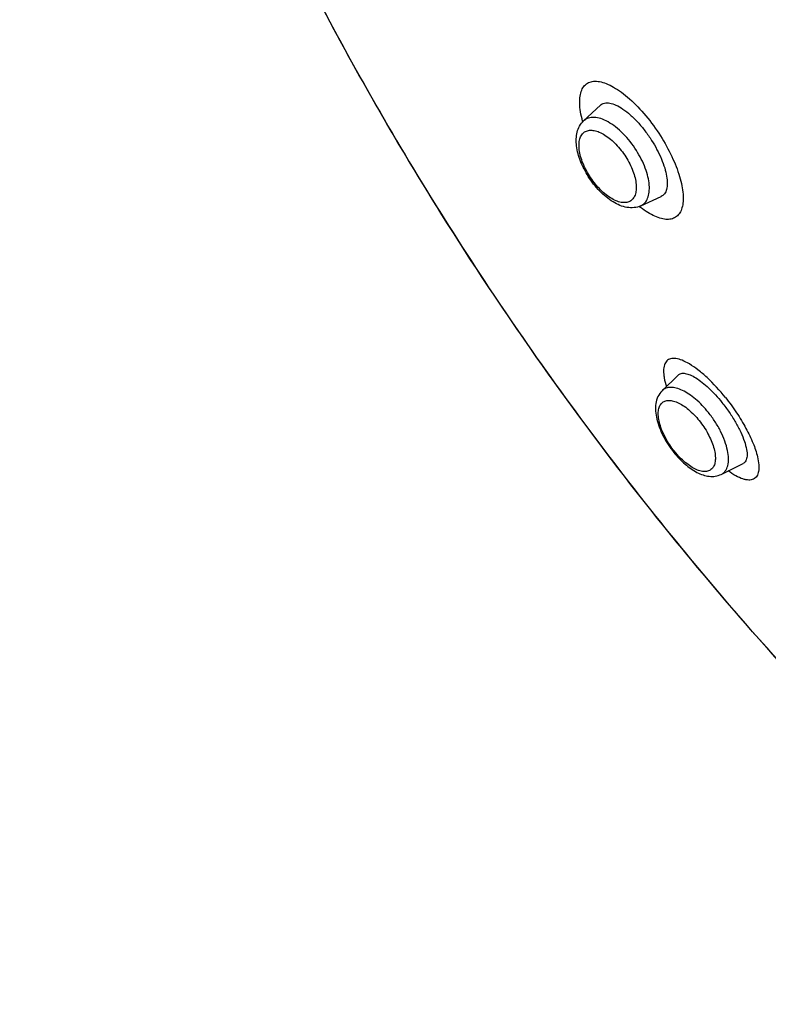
# Model space of a CAD drawing. Header units: millimetres. Extents: x 18 to 699, y 6 to 689.
# Tile 9 of 53: x 185 to 208, y 225 to 254. Entities that reach past the tile are written whole.
import ezdxf

# ---------------------------------------------------------------- set-up
doc = ezdxf.new("R2010")
doc.units = ezdxf.units.MM
doc.header["$LTSCALE"] = 46.255
doc.layers.get('0').update_dxf_attribs({"linetype": 'CONTINUOUS'})

msp = doc.modelspace()

# ---------------------------------------------------------------- linework, layer by layer
at = {"color": 7, "linetype": 'CONTINUOUS'}
for p, q in [((202.153, 251.243), (202.654, 251.711)), ((203.861, 248.7), (204.469, 248.98)), ((204.5, 243.168), (204.98, 243.635)), ((206.266, 240.664), (206.919, 240.985))]:
    msp.add_line(p, q, dxfattribs=at)
at = {"color": 9, "linetype": 'CONTINUOUS'}
for centre, radius, start, end in [((205.251, 252.099), 3.245, 195.4489, 195.7592), ((204.443, 250.936), 2.504, 212.2448, 212.3885), ((205.752, 251.124), 3.118, 231.6083, 232.0492), ((205.699, 251.056), 3.031, 232.049, 232.5271), ((206.911, 242.99), 2.617, 218.696, 219.0412), ((206.893, 242.975), 2.594, 219.0396, 220.3126)]:
    msp.add_arc(centre, radius, start, end, dxfattribs=at)
at = {"color": 7, "linetype": 'CONTINUOUS'}
for points, knots in [([(266.301, 240.981), (266.224, 243.18), (265.752, 247.725), (264.229, 254.616), (261.902, 261.69), (258.818, 268.797), (255.045, 275.789), (250.661, 282.518), (245.761, 288.842), (240.447, 294.625), (234.832, 299.746), (229.033, 304.096), (223.168, 307.584), (217.356, 310.136), (212.547, 311.461), (208.851, 311.965), (206.226, 312.071), (203.703, 311.911), (201.297, 311.482), (199.022, 310.786), (197.594, 310.141), (196.911, 309.777)], [0, 0, 0, 0, 0.06017, 0.124586, 0.192628, 0.263472, 0.336155, 0.409633, 0.482822, 0.554654, 0.62412, 0.690326, 0.752547, 0.810296, 0.863404, 0.8883, 0.912168, 0.935114, 0.957282, 0.978844, 1, 1, 1, 1]), ([(194.124, 307.962), (193.51, 307.515), (192.33, 306.536), (190.75, 304.837), (189.359, 302.915), (188.167, 300.783), (187.177, 298.455), (186.11, 295.033), (185.333, 290.305), (185.266, 284.203), (186.036, 277.672), (187.622, 270.841), (189.99, 263.847), (193.091, 256.831), (196.86, 249.939), (201.219, 243.311), (206.078, 237.087), (211.337, 231.393), (216.887, 226.349), (222.614, 222.059), (226.609, 219.68), (228.609, 218.653)], [0, 0, 0, 0, 0.021111, 0.042499, 0.064371, 0.086915, 0.110287, 0.134617, 0.186447, 0.242853, 0.303794, 0.368895, 0.437521, 0.508853, 0.581937, 0.655745, 0.729214, 0.8013, 0.871015, 0.937485, 1, 1, 1, 1]), ([(202.654, 251.711), (202.671, 251.727), (202.709, 251.754), (202.802, 251.788), (202.948, 251.784), (203.136, 251.718), (203.343, 251.595), (203.56, 251.42), (203.78, 251.2), (203.993, 250.944), (204.123, 250.756), (204.185, 250.659)], [0, 0, 0, 0, 0.033894, 0.06857, 0.146798, 0.244426, 0.363927, 0.503763, 0.660072, 0.827542, 1, 1, 1, 1]), ([(202.292, 249.58), (202.2, 249.724), (202.049, 250.017), (201.94, 250.405), (201.925, 250.701), (201.952, 250.905), (202.024, 251.092), (202.106, 251.198), (202.153, 251.243)], [0, 0, 0, 0, 0.286489, 0.548422, 0.667854, 0.78105, 0.890893, 1, 1, 1, 1]), ([(204.185, 250.659), (204.242, 250.568), (204.348, 250.386), (204.48, 250.11), (204.578, 249.844), (204.638, 249.598), (204.66, 249.382), (204.642, 249.2), (204.581, 249.058), (204.508, 248.997), (204.469, 248.98)], [0, 0, 0, 0, 0.175101, 0.342907, 0.498096, 0.636228, 0.75426, 0.851347, 0.930355, 1, 1, 1, 1]), ([(203.861, 248.7), (203.798, 248.671), (203.659, 248.635), (203.444, 248.645), (203.231, 248.709), (202.945, 248.858), (202.611, 249.141), (202.391, 249.423), (202.292, 249.58)], [0, 0, 0, 0, 0.107869, 0.216705, 0.329566, 0.449525, 0.713754, 1, 1, 1, 1]), ([(204.98, 243.635), (204.992, 243.646), (205.02, 243.667), (205.09, 243.693), (205.203, 243.689), (205.352, 243.64), (205.522, 243.547), (205.707, 243.413), (205.902, 243.243), (206.1, 243.041), (206.227, 242.892), (206.29, 242.813)], [0, 0, 0, 0, 0.030545, 0.062221, 0.135577, 0.229548, 0.346643, 0.485858, 0.644183, 0.817295, 1, 1, 1, 1]), ([(204.5, 243.168), (204.448, 243.117), (204.363, 242.995), (204.303, 242.78), (204.298, 242.549), (204.352, 242.215), (204.523, 241.787), (204.73, 241.471), (204.851, 241.32)], [0, 0, 0, 0, 0.106759, 0.21406, 0.325782, 0.445668, 0.712325, 1, 1, 1, 1]), ([(206.29, 242.813), (206.365, 242.719), (206.508, 242.527), (206.695, 242.231), (206.848, 241.94), (206.961, 241.669), (207.028, 241.429), (207.046, 241.252), (207.031, 241.137), (207.007, 241.07), (206.97, 241.017), (206.937, 240.993), (206.919, 240.985)], [0, 0, 0, 0, 0.175373, 0.34731, 0.5084, 0.652097, 0.773314, 0.86925, 0.908038, 0.941587, 0.971456, 1, 1, 1, 1]), ([(204.851, 241.32), (204.952, 241.194), (205.162, 240.971), (205.467, 240.752), (205.719, 240.643), (205.905, 240.6), (206.092, 240.601), (206.211, 240.637), (206.266, 240.664)], [0, 0, 0, 0, 0.28826, 0.54878, 0.667256, 0.779921, 0.889972, 1, 1, 1, 1])]:
    msp.add_open_spline(points, degree=3, knots=knots, dxfattribs=at)
at = {"color": 9, "linetype": 'CONTINUOUS'}
for points, knots in [([(228.611, 218.679), (227.347, 219.325), (224.816, 220.751), (221.11, 223.204), (217.439, 225.999), (213.835, 229.111), (210.329, 232.514), (205.801, 237.428), (200.586, 244.094), (195.203, 252.674), (191.528, 260.182), (189.173, 266.258), (187.736, 270.739), (186.623, 275.149), (185.846, 279.451), (185.409, 283.608), (185.317, 287.583), (185.573, 291.345), (186.174, 294.859), (187.116, 298.097), (188.395, 301.03), (190, 303.63), (191.921, 305.873), (194.14, 307.734), (196.635, 309.194), (199.381, 310.237), (202.348, 310.857), (205.51, 311.05), (208.837, 310.818), (212.301, 310.165), (214.616, 309.474), (215.787, 309.065)], [0, 0, 0, 0, 0.032735, 0.066919, 0.102417, 0.139062, 0.176668, 0.215028, 0.293096, 0.371444, 0.448206, 0.485451, 0.521657, 0.556646, 0.590263, 0.622386, 0.652932, 0.681861, 0.70919, 0.734999, 0.75944, 0.782745, 0.805221, 0.827242, 0.84922, 0.871572, 0.894681, 0.91887, 0.944387, 0.971399, 1, 1, 1, 1]), ([(202.123, 251.235), (202.098, 251.327), (202.057, 251.504), (202.029, 251.756), (202.039, 251.976), (202.085, 252.159), (202.172, 252.302), (202.299, 252.397), (202.458, 252.437), (202.641, 252.423), (202.843, 252.36), (203.063, 252.25), (203.295, 252.095), (203.628, 251.823), (204.033, 251.394), (204.318, 251.003), (204.451, 250.791)], [0, 0, 0, 0, 0.070634, 0.132788, 0.186207, 0.231503, 0.270574, 0.306913, 0.344983, 0.388617, 0.440021, 0.500037, 0.568584, 0.644955, 0.815927, 1, 1, 1, 1]), ([(203.729, 250.358), (203.614, 250.539), (203.419, 250.789), (203.118, 251.06), (202.895, 251.213), (202.678, 251.314), (202.475, 251.357), (202.292, 251.338), (202.192, 251.279), (202.153, 251.243)], [0, 0, 0, 0, 0.323166, 0.473456, 0.60989, 0.729487, 0.831589, 0.91917, 1, 1, 1, 1]), ([(202.325, 249.6), (202.241, 249.733), (202.136, 249.939), (202.047, 250.22), (202.014, 250.412), (202.012, 250.586), (202.042, 250.734), (202.107, 250.853), (202.206, 250.934), (202.332, 250.968), (202.475, 250.959), (202.631, 250.908), (202.861, 250.783), (203.14, 250.541), (203.327, 250.299), (203.413, 250.164)], [0, 0, 0, 0, 0.158269, 0.230887, 0.296695, 0.354632, 0.404624, 0.44808, 0.488292, 0.529838, 0.576734, 0.631182, 0.69368, 0.839043, 1, 1, 1, 1]), ([(204.451, 250.791), (204.577, 250.593), (204.795, 250.199), (204.997, 249.693), (205.093, 249.311), (205.129, 249.06), (205.133, 248.837), (205.103, 248.646), (205.037, 248.491), (204.938, 248.375), (204.805, 248.305), (204.646, 248.286), (204.469, 248.316), (204.274, 248.387), (204.064, 248.499), (203.926, 248.596), (203.855, 248.651)], [0, 0, 0, 0, 0.186012, 0.355556, 0.430396, 0.497342, 0.55598, 0.606252, 0.649272, 0.687638, 0.724944, 0.765359, 0.812121, 0.866517, 0.929089, 1, 1, 1, 1]), ([(203.413, 250.164), (203.497, 250.031), (203.603, 249.825), (203.692, 249.543), (203.727, 249.35), (203.729, 249.176), (203.699, 249.027), (203.635, 248.907), (203.536, 248.826), (203.41, 248.79), (203.267, 248.8), (203.111, 248.85), (202.881, 248.975), (202.601, 249.217), (202.414, 249.46), (202.328, 249.595)], [0, 0, 0, 0, 0.158333, 0.231048, 0.296975, 0.355034, 0.40513, 0.448645, 0.488852, 0.530335, 0.577137, 0.631487, 0.693897, 0.839129, 1, 1, 1, 1]), ([(203.861, 248.7), (203.907, 248.721), (203.993, 248.785), (204.079, 248.931), (204.121, 249.116), (204.121, 249.333), (204.079, 249.576), (203.968, 249.931), (203.835, 250.19), (203.729, 250.358)], [0, 0, 0, 0, 0.082509, 0.170895, 0.272536, 0.390722, 0.525449, 0.674523, 1, 1, 1, 1]), ([(205.316, 243.967), (205.246, 244.009), (205.115, 244.077), (204.947, 244.128), (204.83, 244.136), (204.756, 244.126), (204.691, 244.101), (204.618, 244.046), (204.555, 243.931), (204.539, 243.792), (204.545, 243.661), (204.568, 243.501), (204.601, 243.378), (204.628, 243.293)], [0, 0, 0, 0, 0.159948, 0.28865, 0.342398, 0.390413, 0.434542, 0.477257, 0.568521, 0.682063, 0.749934, 0.825599, 1, 1, 1, 1]), ([(206.392, 242.965), (206.224, 243.176), (205.961, 243.465), (205.588, 243.786), (205.405, 243.914), (205.316, 243.967)], [0, 0, 0, 0, 0.54727, 0.789191, 1, 1, 1, 1]), ([(205.885, 242.516), (205.769, 242.66), (205.583, 242.857), (205.31, 243.066), (205.116, 243.179), (204.932, 243.249), (204.763, 243.274), (204.613, 243.25), (204.532, 243.199), (204.5, 243.168)], [0, 0, 0, 0, 0.331732, 0.48163, 0.616113, 0.733281, 0.833343, 0.919736, 1, 1, 1, 1]), ([(204.868, 241.354), (204.767, 241.479), (204.596, 241.738), (204.447, 242.085), (204.389, 242.348), (204.38, 242.517), (204.403, 242.661), (204.46, 242.777), (204.554, 242.854), (204.675, 242.885), (204.814, 242.872), (204.966, 242.819), (205.128, 242.729), (205.357, 242.558), (205.512, 242.394), (205.609, 242.274)], [0, 0, 0, 0, 0.164361, 0.315828, 0.38163, 0.438981, 0.487763, 0.529477, 0.567785, 0.60783, 0.653958, 0.708363, 0.7714, 0.842212, 1, 1, 1, 1]), ([(206.392, 242.965), (206.509, 242.818), (206.728, 242.519), (207.006, 242.06), (207.219, 241.619), (207.318, 241.328), (207.351, 241.191)], [0, 0, 0, 0, 0.278068, 0.547411, 0.792383, 1, 1, 1, 1]), ([(206.266, 240.664), (206.314, 240.687), (206.402, 240.762), (206.474, 240.933), (206.492, 241.147), (206.46, 241.396), (206.379, 241.67), (206.253, 241.957), (206.087, 242.244), (205.956, 242.427), (205.885, 242.516)], [0, 0, 0, 0, 0.076035, 0.160569, 0.262018, 0.382888, 0.521674, 0.674471, 0.835945, 1, 1, 1, 1]), ([(205.609, 242.274), (205.708, 242.15), (205.877, 241.896), (206.025, 241.556), (206.085, 241.296), (206.098, 241.128), (206.079, 240.984), (206.028, 240.866), (205.941, 240.784), (205.827, 240.745), (205.694, 240.749), (205.547, 240.793), (205.39, 240.872), (205.165, 241.03), (205.011, 241.183), (204.915, 241.297)], [0, 0, 0, 0, 0.165417, 0.318452, 0.385339, 0.443956, 0.494059, 0.536868, 0.575628, 0.615221, 0.660155, 0.712981, 0.774372, 0.843732, 1, 1, 1, 1]), ([(207.351, 241.191), (207.37, 241.112), (207.395, 240.966), (207.393, 240.767), (207.349, 240.63), (207.287, 240.556), (207.21, 240.505), (207.11, 240.488), (207.003, 240.501), (206.872, 240.535), (206.69, 240.62), (206.55, 240.712), (206.475, 240.766)], [0, 0, 0, 0, 0.157898, 0.284382, 0.383533, 0.426834, 0.469041, 0.560521, 0.61473, 0.676111, 0.82224, 1, 1, 1, 1])]:
    msp.add_open_spline(points, degree=3, knots=knots, dxfattribs=at)

doc.saveas('drawing.dxf')
